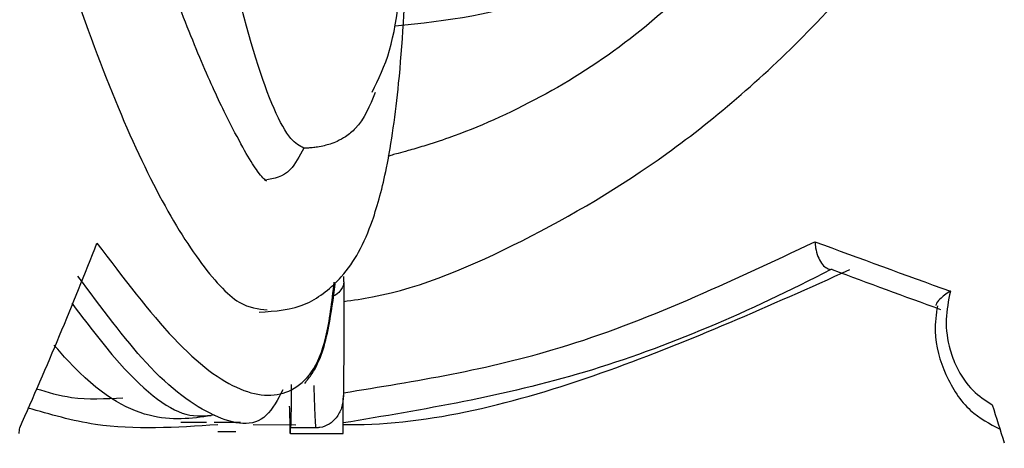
# Model space of a CAD drawing. Header units: millimetres. Extents: x 65 to 121, y 64 to 185.
# Tile 148 of 175: x 96.08 to 96.829, y 132.744 to 133.07. Entities that reach past the tile are written whole.
import ezdxf

# ---------------------------------------------------------------- set-up
doc = ezdxf.new("R2010")
doc.units = ezdxf.units.MM
doc.styles.add('SLDTEXTSTYLE0', font='TXT', dxfattribs={"width": 0.75})
doc.dimstyles.new('SLDDIMSTYLE0', dxfattribs={"dimtxt": 3.5, "dimasz": 3.302, "dimexe": 0, "dimexo": 0.0625, "dimgap": 0.875, "dimtad": 1, "dimdec": 0, "dimlfac": 20, "dimrnd": 1e-09, "dimzin": 12, "dimdsep": 46, "dimtxsty": 'SLDTEXTSTYLE0', "dimsah": 1, "dimcen": 0.09, "dimadec": 0, "dimazin": 3, "dimtfac": 1, "dimtdec": 0, "dimtofl": 0, "dimtmove": 0, "dimatfit": 3, "dimfxl": 0, "dimfrac": 2, "dimtolj": 1, "dimtzin": 12, "dimarcsym": 0})
doc.dimstyles.new('SLDDIMSTYLE1', dxfattribs={"dimtxt": 3.5, "dimasz": 3.302, "dimexe": 0, "dimexo": 0.0625, "dimgap": 0.875, "dimtad": 1, "dimdec": 0, "dimlfac": 20, "dimrnd": 1e-09, "dimzin": 12, "dimdsep": 46, "dimtxsty": 'SLDTEXTSTYLE0', "dimsah": 1, "dimcen": 0.09, "dimadec": 0, "dimazin": 3, "dimtfac": 1, "dimtdec": 0, "dimtmove": 0, "dimatfit": 0, "dimfxl": 0, "dimfrac": 2, "dimtolj": 1, "dimtzin": 12, "dimarcsym": 0})

# ---------------------------------------------------------------- blocks, each defined once
blk = doc.blocks.new('_D')
at = {"color": 7, "linetype": 'Continuous', "lineweight": 18}
for p, q in [((87.97315, 185.01157), (121.2937, 185.01157)), ((120.2937, 185.01157), (120.2937, 118.65612)), ((85.37246, 118.65612), (121.2937, 118.65612))]:
    blk.add_line(p, q, dxfattribs=at)
for points in [[(120.2937, 185.01157), (119.7857, 181.70957), (120.8017, 181.70957)], [(120.2937, 118.65612), (120.8017, 121.95812), (119.7857, 121.95812)]]:
    blk.add_solid(points, dxfattribs=at)
at = {"color": 7, "linetype": 'Continuous', "lineweight": 18, "insert": (115.78196, 153.76379), "char_height": 3.5, "attachment_point": 1, "rotation": 90, "style": 'SLDTEXTSTYLE0'}
blk.add_mtext('1327', dxfattribs=at)
blk = doc.blocks.new('_D_1')
at = {"color": 7, "linetype": 'Continuous', "lineweight": 18}
for p, q in [((86.2605, 139.39842), (111.35947, 139.39842)), ((110.35947, 139.39842), (110.35947, 118.65612)), ((85.37246, 118.65612), (111.35947, 118.65612))]:
    blk.add_line(p, q, dxfattribs=at)
for points in [[(110.35947, 139.39842), (109.85147, 136.09642), (110.86747, 136.09642)], [(110.35947, 118.65612), (110.86747, 121.95812), (109.85147, 121.95812)]]:
    blk.add_solid(points, dxfattribs=at)
at = {"color": 7, "linetype": 'Continuous', "lineweight": 18, "insert": (105.84774, 126.8513), "char_height": 3.5, "attachment_point": 1, "rotation": 90, "style": 'SLDTEXTSTYLE0'}
blk.add_mtext('415', dxfattribs=at)

msp = doc.modelspace()

# ---------------------------------------------------------------- linework, layer by layer
at = {"color": 7, "linetype": 'Continuous', "lineweight": 25}
for p, q in [((96.69806, 132.87991), (96.6969, 132.87996)), ((96.20219, 132.76384), (96.22187, 132.76384)), ((96.22772, 132.76384), (96.24765, 132.76384)), ((96.28981, 132.76153), (96.25743, 132.76165)), ((96.23039, 132.75676), (96.24422, 132.75676)), ((96.28571, 132.75507), (96.28556, 132.75507)), ((96.28571, 132.75507), (96.32581, 132.75507)), ((96.30518, 132.75944), (96.28573, 132.75944))]:
    msp.add_line(p, q, dxfattribs=at)
for centre, major_axis, ratio, start_param, end_param in [((91.75124, 133.33407), (4.51171, 1.07315), 0.70664, 5.78683, 5.829134), ((99.37181, 133.08542), (4.5703, -1.04332), 0.198632, 4.129965, 4.157522), ((91.75124, 133.0925), (4.57445, -0.23906), 0.297776, 0.012538, 0.01556), ((99.3676, 133.06628), (4.55024, -1.04368), 0.199418, 4.131899, 4.154048), ((91.75124, 134.85044), (-0.83347, 12.23712), 0.367606, 4.515332, 4.517732), ((99.37181, 134.84336), (-3.52112, 12.21194), 0.239193, 1.671562, 1.673962), ((91.75124, 133.33407), (4.45159, -1.24607), 0.694795, 0.209792, 0.214798), ((91.75124, 135.3334), (0.7915, 15.06642), 0.299077, 4.556143, 4.556438), ((91.75124, 135.3334), (-0.94389, 14.9339), 0.297021, 4.52013, 4.520427), ((91.75124, 134.85044), (-0.82618, 12.13013), 0.367606, 4.5138, 4.514166)]:
    msp.add_ellipse(centre, major_axis=major_axis, ratio=ratio, start_param=start_param, end_param=end_param, dxfattribs=at)
for points, knots in [([(96.26181, 132.8476), (96.27412, 132.84827), (96.29638, 132.84949), (96.32424, 132.87197), (96.33914, 132.89473), (96.34955, 132.9194), (96.36036, 132.95972), (96.36926, 133.02423), (96.37526, 133.12037), (96.3759, 133.20863), (96.37624, 133.2562)], [0, 0, 0, 0, 0.109391, 0.197841, 0.265003, 0.348099, 0.463563, 0.611101, 0.790359, 1, 1, 1, 1]), ([(95.77777, 132.85536), (95.79519, 132.85642), (95.85275, 132.85995), (95.94076, 132.92328), (96.01641, 133.02709), (96.0666, 133.14075), (96.08646, 133.20888), (96.09656, 133.24354)], [0, 0, 0, 0, 0.118168, 0.39032, 0.685193, 0.839904, 1, 1, 1, 1]), ([(96.26742, 132.94735), (96.26573, 132.9487), (96.26183, 132.9518), (96.24475, 132.98026), (96.22298, 133.02573), (96.20118, 133.07884), (96.17557, 133.15117), (96.1584, 133.21436), (96.14943, 133.24738)], [0, 0, 0, 0, 0.170708, 0.39235, 0.524077, 0.668515, 0.826791, 1, 1, 1, 1]), ([(96.32623, 132.85563), (96.33351, 132.85668), (96.37889, 132.86323), (96.46273, 132.89939), (96.57625, 132.96603), (96.68984, 133.06523), (96.7639, 133.15645), (96.80027, 133.21282), (96.80408, 133.21871)], [0, 0, 0, 0, 0.0411445, 0.2562984, 0.471462, 0.7036287, 0.969, 1, 1, 1, 1]), ([(96.0888, 133.20352), (96.09568, 133.17832), (96.1136, 133.11277), (96.14523, 133.02291), (96.18168, 132.941), (96.21624, 132.88402), (96.24586, 132.85143), (96.26117, 132.84998), (96.268, 132.84934)], [0, 0, 0, 0, 0.116473, 0.303076, 0.487985, 0.671763, 0.853605, 1, 1, 1, 1]), ([(96.29592, 132.97242), (96.29272, 132.97416), (96.28202, 132.97998), (96.2594, 133.03212), (96.23895, 133.11596), (96.22949, 133.1705), (96.22831, 133.17736)], [0, 0, 0, 0, 0.166108, 0.554635, 0.944027, 1, 1, 1, 1]), ([(96.58642, 133.16551), (96.55191, 133.13613), (96.48325, 133.07768), (96.40456, 133.06938), (96.36542, 133.06526)], [0, 0, 0, 0, 0.502655, 1, 1, 1, 1]), ([(96.34788, 133.0151), (96.3527, 133.02495), (96.36694, 133.05405), (96.37015, 133.10348), (96.37228, 133.13618)], [0, 0, 0, 0, 0.338518, 1, 1, 1, 1]), ([(96.60934, 133.11262), (96.58788, 133.09277), (96.54495, 133.05308), (96.47526, 133.00896), (96.42162, 132.98516), (96.38901, 132.97448), (96.37619, 132.97077), (96.36824, 132.9686), (96.36284, 132.96716), (96.36073, 132.96648), (96.35969, 132.96615)], [0, 0, 0, 0, 0.2591833, 0.518389, 0.7844294, 0.8616767, 0.9143653, 0.9505671, 0.9757117, 1, 1, 1, 1]), ([(96.35021, 133.01471), (96.34597, 133.0046), (96.34034, 132.99115), (96.32862, 132.98158), (96.32205, 132.97785), (96.31658, 132.97568), (96.31165, 132.97425), (96.3072, 132.97334), (96.30296, 132.97278), (96.29972, 132.97252), (96.29743, 132.97243), (96.29626, 132.97242), (96.29592, 132.97242)], [0, 0, 0, 0, 0.485187, 0.6459478, 0.7555971, 0.8309371, 0.8832683, 0.9338152, 0.9628174, 0.9811086, 0.9944969, 1, 1, 1, 1]), ([(96.29592, 132.97242), (96.29262, 132.96627), (96.28433, 132.95082), (96.27326, 132.94915), (96.2666, 132.94815)], [0, 0, 0, 0, 0.398263, 1, 1, 1, 1]), ([(96.68484, 132.90116), (96.68485, 132.90107), (96.68492, 132.89951), (96.68534, 132.89562), (96.68688, 132.88988), (96.68963, 132.88464), (96.69307, 132.88097), (96.69562, 132.8803), (96.6969, 132.87996)], [0, 0, 0, 0, 0.008022, 0.150054, 0.374561, 0.586896, 0.793345, 1, 1, 1, 1]), ([(96.27995, 132.78845), (96.27604, 132.78103), (96.26404, 132.75825), (96.22928, 132.76413), (96.18063, 132.79845), (96.14177, 132.85085), (96.12399, 132.87483)], [0, 0, 0, 0, 0.146741, 0.450386, 0.748487, 1, 1, 1, 1]), ([(96.6969, 132.87996), (96.69687, 132.87994), (96.63503, 132.84782), (96.51008, 132.79388), (96.38695, 132.77334), (96.32584, 132.76315)], [0, 0, 0, 0, 0.000261, 0.503928, 1, 1, 1, 1]), ([(96.32584, 132.76189), (96.32924, 132.76188), (96.39433, 132.7617), (96.52564, 132.79675), (96.65058, 132.85267), (96.71144, 132.87991)], [0, 0, 0, 0, 0.027475, 0.526283, 1, 1, 1, 1]), ([(96.29656, 132.79332), (96.2985, 132.79574), (96.30737, 132.80684), (96.31462, 132.83051), (96.31833, 132.85785), (96.31984, 132.86896)], [0, 0, 0, 0, 0.142047, 0.651301, 1, 1, 1, 1]), ([(96.32622, 132.87054), (96.32622, 132.87051), (96.32623, 132.86856), (96.32501, 132.86512), (96.32159, 132.86131), (96.31893, 132.86002), (96.31843, 132.85977)], [0, 0, 0, 0, 0.008496, 0.544759, 0.91419, 1, 1, 1, 1]), ([(96.32622, 132.87054), (96.32623, 132.86339), (96.32624, 132.84868), (96.32623, 132.82862), (96.3262, 132.81012), (96.32614, 132.79446), (96.32601, 132.78736), (96.32594, 132.78402)], [0, 0, 0, 0, 0.211148, 0.434524, 0.570078, 0.797731, 1, 1, 1, 1]), ([(96.78789, 132.86346), (96.78784, 132.86343), (96.78471, 132.86149), (96.78025, 132.85803), (96.77705, 132.85415), (96.77692, 132.8528), (96.77689, 132.85249)], [0, 0, 0, 0, 0.008338, 0.532222, 0.893122, 1, 1, 1, 1]), ([(96.78789, 132.86346), (96.78643, 132.85631), (96.78343, 132.84159), (96.7863, 132.82154), (96.79323, 132.80304), (96.80374, 132.78738), (96.81467, 132.78028), (96.81982, 132.77694)], [0, 0, 0, 0, 0.211149, 0.434524, 0.570081, 0.797736, 1, 1, 1, 1]), ([(96.11927, 132.85428), (96.1303, 132.83977), (96.16324, 132.79645), (96.20116, 132.76589), (96.22089, 132.76856), (96.22772, 132.76948)], [0, 0, 0, 0, 0.247642, 0.739581, 1, 1, 1, 1]), ([(96.77802, 132.85239), (96.77712, 132.84592), (96.77465, 132.82804), (96.78324, 132.79909), (96.80047, 132.77176), (96.81781, 132.76251), (96.82569, 132.7583)], [0, 0, 0, 0, 0.166289, 0.459065, 0.754138, 1, 1, 1, 1]), ([(96.22535, 132.76859), (96.21036, 132.76657), (96.17993, 132.76248), (96.13704, 132.78665), (96.10943, 132.81824), (96.1059, 132.82228)], [0, 0, 0, 0, 0.458575, 0.930725, 1, 1, 1, 1]), ([(96.28623, 132.79233), (96.2862, 132.78509), (96.28615, 132.77053), (96.28593, 132.76207), (96.28576, 132.75979), (96.28573, 132.75944)], [0, 0, 0, 0, 0.456001, 0.917382, 1, 1, 1, 1]), ([(96.32594, 132.78402), (96.32568, 132.78087), (96.32517, 132.77484), (96.32116, 132.76726), (96.3154, 132.76196), (96.30971, 132.75967), (96.30617, 132.75949), (96.30518, 132.75944)], [0, 0, 0, 0, 0.266699, 0.511789, 0.71559, 0.920543, 1, 1, 1, 1]), ([(96.2304, 132.76174), (96.19872, 132.75968), (96.14834, 132.7564), (96.10282, 132.76961), (96.08593, 132.77451)], [0, 0, 0, 0, 0.628937, 1, 1, 1, 1])]:
    msp.add_open_spline(points, degree=3, knots=knots, dxfattribs=at)
at = {"color": 1, "linetype": 'Continuous', "lineweight": 25}
for points, knots in [([(96.13843, 132.90013), (96.15853, 132.87358), (96.19923, 132.81979), (96.24969, 132.78262), (96.28876, 132.78296), (96.3121, 132.81191), (96.31728, 132.8554), (96.31905, 132.87027)], [0, 0, 0, 0, 0.2123821, 0.4302577, 0.6524636, 0.8812246, 1, 1, 1, 1]), ([(96.32598, 132.78613), (96.38087, 132.79495), (96.50009, 132.81411), (96.6201, 132.87065), (96.68484, 132.90116)], [0, 0, 0, 0, 0.46046, 1, 1, 1, 1]), ([(96.30518, 132.75944), (96.30504, 132.76089), (96.30467, 132.76472), (96.30413, 132.77548), (96.30385, 132.78766), (96.30376, 132.79176)], [0, 0, 0, 0, 0.287153, 0.760368, 1, 1, 1, 1]), ([(96.09209, 132.78925), (96.10097, 132.78658), (96.12182, 132.78033), (96.14493, 132.78162), (96.1582, 132.78236)], [0, 0, 0, 0, 0.425867, 1, 1, 1, 1])]:
    msp.add_open_spline(points, degree=3, knots=knots, dxfattribs=at)

# ---------------------------------------------------------------- dimensions: what is measured, and where the dimension line sits
at = {"color": 7, "linetype": 'Continuous', "lineweight": 18}
for base, p1, dimstyle, picture, middle in [((120.2937, 118.65612), (86.97315, 185.01157), 'SLDDIMSTYLE0', '_D', (120.2937, 158.93601)), ((110.35947, 118.65612), (85.2605, 139.39842), 'SLDDIMSTYLE1', '_D_1', (110.35947, 130.73047))]:
    dim = msp.add_linear_dim(base=base, p1=p1, p2=(84.37246, 118.65612), angle=90, dimstyle=dimstyle, dxfattribs=at)
    dim.commit()
    dim.dimension.update_dxf_attribs({"geometry": picture, "text_midpoint": middle, "dimtype": 160})

doc.saveas('drawing.dxf')
